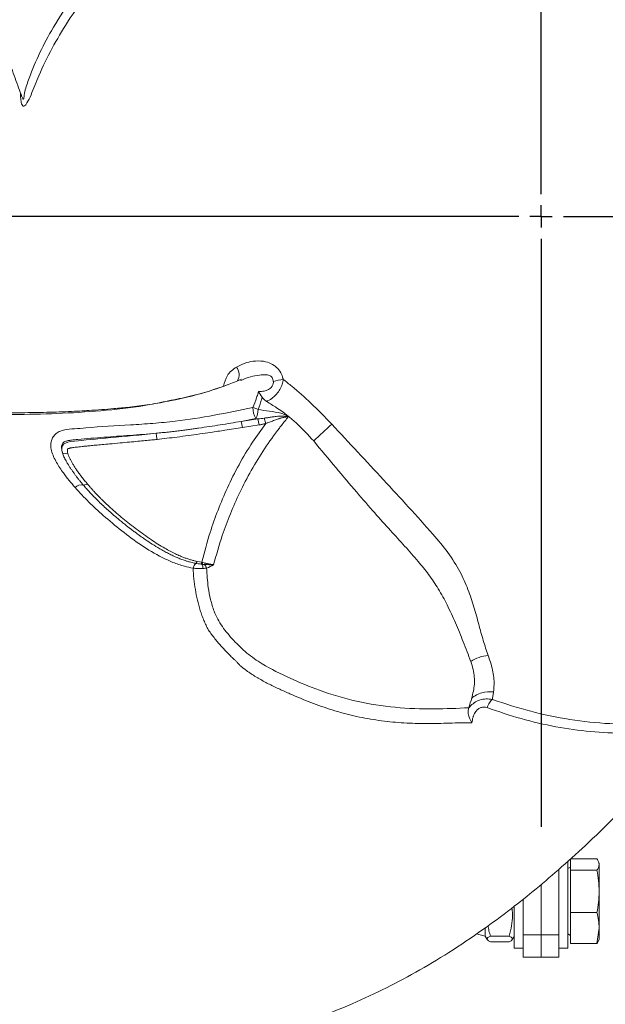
# Model space of a CAD drawing. Header units: millimetres. Extents: x 0 to 420, y 0 to 297.
# Tile 3 of 8: x 186 to 212, y 106 to 150. Entities that reach past the tile are written whole.
import ezdxf

# ---------------------------------------------------------------- set-up
doc = ezdxf.new("R2010")
doc.units = ezdxf.units.MM
doc.layers.add('AM_BOR', color=7, linetype='Continuous')

# ---------------------------------------------------------------- blocks, each defined once
blk = doc.blocks.new('SW_CENTERMARKSYMBOL_0')
at = {"layer": 'AM_BOR', "color": 0}
for p, q in [((0, 1), (0, 27.35)), ((0, 0), (0, 0.5)), ((-1, 0), (-27.35, 0)), ((0, 0), (-0.5, 0)), ((0, 0), (0, -0.5)), ((0, 0), (0.5, 0)), ((1, 0), (27.35, 0)), ((0, -1), (0, -27.35))]:
    blk.add_line(p, q, dxfattribs=at)

msp = doc.modelspace()

# ---------------------------------------------------------------- linework, layer by layer
at = {"color": 7, "linetype": 'Continuous', "lineweight": 15}
for p, q in [((195.704, 133.9), (195.645, 133.879)), ((192.646, 132.996), (192.546, 132.978)), ((192.737, 133.018), (192.645, 132.996)), ((196.333, 132.173), (195.675, 132.045)), ((195.731, 131.774), (195.675, 132.045)), ((196.476, 131.889), (195.731, 131.774)), ((196.421, 132.16), (196.333, 132.173)), ((196.779, 131.954), (196.71, 132.191)), ((187.914, 130.595), (187.673, 130.627)), ((188.79, 129.239), (188.603, 129.196)), ((193.702, 125.777), (193.639, 125.688)), ((193.702, 125.777), (193.917, 125.734)), ((193.917, 125.734), (193.861, 125.652)), ((193.961, 125.723), (193.918, 125.646)), ((194.062, 125.7), (194.033, 125.636)), ((205.868, 119.219), (205.863, 119.203)), ((210.31, 112.367), (210.31, 108.452)), ((210.43, 112.084), (210.31, 112.015)), ((210.43, 112.448), (211.614, 112.448)), ((210.43, 111.939), (210.43, 112.448)), ((211.71, 112.252), (211.685, 112.319)), ((211.71, 112.193), (211.71, 112.252)), ((211.71, 110.991), (211.71, 112.193)), ((209.91, 111.985), (209.91, 109.052)), ((210.43, 111.939), (210.43, 110.043)), ((210.43, 111.939), (211.614, 111.939)), ((209.11, 109.052), (209.11, 111.302)), ((211.71, 109.349), (211.71, 110.991)), ((207.91, 109.747), (207.91, 110.328)), ((208.31, 110.652), (208.31, 109.052)), ((210.43, 110.043), (211.614, 110.043)), ((210.43, 108.655), (210.43, 110.043)), ((207.91, 108.452), (207.91, 109.747)), ((206.222, 109.095), (206.61, 108.992)), ((206.61, 108.992), (206.61, 109.339)), ((206.61, 108.992), (206.701, 108.834)), ((206.843, 108.994), (207.677, 108.994)), ((207.818, 108.832), (207.91, 108.992)), ((208.31, 109.052), (209.11, 109.052)), ((208.31, 108.052), (208.31, 109.052)), ((209.11, 108.052), (209.11, 109.052)), ((209.11, 109.052), (209.91, 109.052)), ((209.91, 109.052), (209.91, 108.052)), ((210.31, 109.089), (210.43, 109.019)), ((211.71, 109.349), (211.614, 108.655)), ((211.71, 108.852), (211.71, 109.349)), ((206.843, 108.738), (207.677, 108.738)), ((210.43, 108.655), (211.614, 108.655)), ((211.686, 108.787), (211.71, 108.852)), ((207.91, 108.452), (208.31, 108.452)), ((209.11, 108.052), (208.31, 108.052)), ((209.91, 108.052), (209.11, 108.052)), ((209.91, 108.452), (210.31, 108.452))]:
    msp.add_line(p, q, dxfattribs=at)
at = {"color": 7, "linetype": 'Continuous', "lineweight": 15, "flags": 128}
for points in [[(196.476, 131.889), (196.449, 132.025), (196.421, 132.16)], [(191.906, 131.241), (191.884, 131.377), (191.861, 131.513)]]:
    msp.add_lwpolyline(points, dxfattribs=at)
at = {"color": 7, "linetype": 'Continuous', "lineweight": 15}
for centre, radius, start, end in [((209.11, 141.231), 81.1, 135.10597, 134.89403), ((209.11, 141.231), 69.6, 135.12348, 134.87652), ((209.11, 141.231), 69, 135.12456, 134.87544), ((197.866, 131.259), 2.685, 96.5434, 106.2127), ((197.271, 132.704), 1.078, 182.0846, 209.4957), ((195.8, 131.212), 1.505, 65.2131, 74.8268), ((195.202, 132.661), 1.232, 336.6607, 356.144), ((236.248, 91.687), 54.333, 132.2261, 133.3918), ((188.518, 128.802), 0.404, 77.8507, 135.3778), ((193.962, 125.377), 0.448, 136.0482, 167.92), ((193.184, 125.326), 0.801, 9.7639, 23.5821), ((193.555, 125.247), 0.616, 21.8904, 39.1011), ((206.852, 119.993), 1.574, 94.1697, 124.4798)]:
    msp.add_arc(centre, radius, start, end, dxfattribs=at)
at = {"color": 8, "linetype": 'Continuous', "lineweight": 15}
msp.add_arc((194.987, 134.136), 0.593, 332.1951, 35.7951, dxfattribs=at)
at = {"color": 7, "linetype": 'Continuous', "lineweight": 15}
for points, knots in [([(242.244, 195.225), (242.231, 195.232), (241.907, 195.399), (241.217, 195.74), (239.876, 196.381), (238.181, 197.128), (236.195, 197.907), (234.408, 198.5), (232.862, 198.933), (231.571, 199.234), (230.331, 199.47), (229.089, 199.655), (227.787, 199.801), (226.379, 199.906), (224.825, 199.965), (223.105, 199.963), (221.363, 199.893), (219.733, 199.769), (218.345, 199.625), (217.188, 199.477), (216.241, 199.337), (215.456, 199.209), (214.697, 199.073), (213.858, 198.909), (212.892, 198.699), (211.84, 198.444), (210.735, 198.145), (209.437, 197.752), (207.949, 197.239), (206.325, 196.587), (204.756, 195.869), (203.302, 195.125), (202.114, 194.456), (201.189, 193.897), (200.527, 193.479), (200.002, 193.136), (199.57, 192.844), (199.159, 192.561), (198.731, 192.258), (198.258, 191.915), (197.719, 191.513), (197.07, 191.01), (196.305, 190.392), (195.508, 189.714), (194.7, 188.99), (193.947, 188.281), (193.255, 187.594), (192.675, 186.99), (192.181, 186.457), (191.775, 186.004), (191.413, 185.588), (191.083, 185.199), (190.746, 184.793), (190.407, 184.374), (190.055, 183.928), (189.626, 183.366), (189.095, 182.64), (188.461, 181.719), (187.777, 180.654), (187.103, 179.51), (186.49, 178.368), (185.968, 177.305), (185.516, 176.306), (185.129, 175.376), (184.786, 174.484), (184.475, 173.61), (184.179, 172.703), (183.828, 171.52), (183.441, 170.02), (183.077, 168.236), (182.811, 166.448), (182.649, 164.716), (182.583, 163.01), (182.61, 161.261), (182.725, 159.555), (182.908, 157.951), (183.133, 156.464), (183.412, 154.961), (183.767, 153.331), (184.207, 151.602), (184.611, 150.226), (184.925, 149.239), (185.139, 148.589), (185.401, 147.828), (185.643, 147.146), (185.803, 146.721), (185.852, 146.591)], [0, 0, 0, 0, 0.000462, 0.010942, 0.02316, 0.045156, 0.066619, 0.087311, 0.101809, 0.114946, 0.127238, 0.139826, 0.15279, 0.166784, 0.182425, 0.199763, 0.218776, 0.235141, 0.249239, 0.261005, 0.270466, 0.278176, 0.285086, 0.29382, 0.304105, 0.315086, 0.326697, 0.338932, 0.356364, 0.374701, 0.392444, 0.409217, 0.424872, 0.434422, 0.442601, 0.449055, 0.453861, 0.458796, 0.464571, 0.470164, 0.476961, 0.485491, 0.4957, 0.507568, 0.51812, 0.529557, 0.539871, 0.5486, 0.555749, 0.562586, 0.567627, 0.572891, 0.578451, 0.584018, 0.58962, 0.596138, 0.606059, 0.617743, 0.631104, 0.645687, 0.659277, 0.671589, 0.682681, 0.693493, 0.702994, 0.712533, 0.722467, 0.732826, 0.751138, 0.771014, 0.790117, 0.808178, 0.826121, 0.844461, 0.863951, 0.88057, 0.895643, 0.911252, 0.92822, 0.947152, 0.965837, 0.971674, 0.978346, 0.986407, 0.995832, 1, 1, 1, 1]), ([(192.546, 132.978), (192.218, 132.915), (191.594, 132.795), (190.732, 132.688), (190.018, 132.622), (189.413, 132.573), (188.828, 132.532), (188.055, 132.49), (187.101, 132.456), (186.045, 132.435), (185.13, 132.434), (184.347, 132.445), (183.588, 132.466), (182.771, 132.5), (181.956, 132.55), (181.189, 132.613), (180.199, 132.713), (178.921, 132.877), (177.43, 133.127), (176.055, 133.409), (174.794, 133.709), (173.508, 134.057), (172.14, 134.479), (170.724, 134.969), (169.117, 135.58), (167.334, 136.326), (165.362, 137.225), (163.665, 138.072), (162.213, 138.857), (161.043, 139.529), (159.968, 140.182), (159.064, 140.755), (158.23, 141.298), (157.358, 141.913), (156.36, 142.627), (155.306, 143.409), (154.393, 144.109), (153.629, 144.711), (153.02, 145.202), (152.443, 145.678), (151.998, 146.054), (151.682, 146.326), (151.493, 146.486), (151.314, 146.653), (151.079, 146.869), (150.73, 147.184), (150.243, 147.624), (149.815, 148.012), (149.553, 148.253), (149.496, 148.306)], [0, 0, 0, 0, 0.02111, 0.0402496, 0.0551596, 0.0667648, 0.0791407, 0.0927048, 0.1163545, 0.1402996, 0.1602682, 0.1748516, 0.1903723, 0.2087322, 0.2268474, 0.2423991, 0.257742, 0.2904462, 0.3248246, 0.3545334, 0.3803698, 0.4077264, 0.4396526, 0.4715755, 0.5028603, 0.5487044, 0.5941569, 0.6405605, 0.6689338, 0.6982837, 0.7252761, 0.747495, 0.7647819, 0.7870171, 0.8139476, 0.8412916, 0.8688163, 0.8857037, 0.902018, 0.9177628, 0.9325303, 0.938639, 0.9437584, 0.9479082, 0.9537843, 0.9635686, 0.9772991, 0.9950028, 1, 1, 1, 1]), ([(185.845, 146.601), (185.845, 146.6), (185.851, 146.587), (185.851, 146.587), (185.85, 146.587)], [0, 0, 0, 0, 0.091689, 1, 1, 1, 1]), ([(145.782, 142.929), (145.783, 142.913), (145.8, 142.55), (145.85, 141.782), (145.966, 140.3), (146.166, 138.459), (146.484, 136.349), (146.864, 134.505), (147.262, 132.95), (147.647, 131.681), (148.063, 130.489), (148.523, 129.321), (149.048, 128.12), (149.661, 126.848), (150.387, 125.473), (151.249, 123.984), (152.18, 122.511), (153.102, 121.161), (153.921, 120.032), (154.628, 119.103), (155.222, 118.353), (155.726, 117.737), (156.223, 117.148), (156.785, 116.503), (157.45, 115.772), (158.196, 114.988), (159.008, 114.18), (159.997, 113.253), (161.186, 112.221), (162.563, 111.14), (163.968, 110.14), (165.34, 109.253), (166.513, 108.56), (167.46, 108.037), (168.152, 107.674), (168.713, 107.391), (169.181, 107.162), (169.632, 106.948), (170.108, 106.728), (170.642, 106.49), (171.26, 106.225), (172.019, 105.914), (172.937, 105.561), (173.923, 105.209), (174.954, 104.871), (175.945, 104.574), (176.886, 104.319), (177.699, 104.118), (178.407, 103.956), (179.003, 103.831), (179.543, 103.726), (180.045, 103.634), (180.566, 103.546), (181.098, 103.462), (181.661, 103.38), (182.361, 103.289), (183.256, 103.193), (184.37, 103.104), (185.635, 103.044), (186.962, 103.033), (188.257, 103.072), (189.44, 103.152), (190.531, 103.26), (191.529, 103.389), (192.474, 103.539), (193.386, 103.707), (194.32, 103.904), (195.52, 104.191), (197.012, 104.606), (198.74, 105.183), (200.421, 105.847), (202.001, 106.572), (203.512, 107.368), (205.014, 108.266), (206.433, 109.218), (207.731, 110.179), (208.906, 111.118), (210.068, 112.11), (211.302, 113.233), (212.579, 114.479), (213.569, 115.517), (214.267, 116.281), (214.722, 116.792), (215.251, 117.399), (215.721, 117.95), (216.009, 118.301), (216.097, 118.409)], [0, 0, 0, 0, 0.000461, 0.010941, 0.023159, 0.045155, 0.066618, 0.08731, 0.101808, 0.114945, 0.127237, 0.139825, 0.15279, 0.166784, 0.182424, 0.199762, 0.218775, 0.23514, 0.249238, 0.261004, 0.270465, 0.278175, 0.285085, 0.293819, 0.304105, 0.315085, 0.326696, 0.338932, 0.356364, 0.3747, 0.392443, 0.409216, 0.424872, 0.434421, 0.442601, 0.449054, 0.45386, 0.458796, 0.46457, 0.470163, 0.476961, 0.48549, 0.495699, 0.507568, 0.518119, 0.529556, 0.539871, 0.5486, 0.555748, 0.562586, 0.567626, 0.572891, 0.57845, 0.584018, 0.58962, 0.596138, 0.606059, 0.617742, 0.631104, 0.645687, 0.659277, 0.671588, 0.682681, 0.693493, 0.702994, 0.712533, 0.722467, 0.732826, 0.751138, 0.771014, 0.790116, 0.808177, 0.826121, 0.844461, 0.863951, 0.88057, 0.895643, 0.911252, 0.92822, 0.947151, 0.965837, 0.971674, 0.978346, 0.986407, 0.995832, 1, 1, 1, 1]), ([(195.467, 134.482), (195.583, 134.542), (195.813, 134.662), (196.221, 134.754), (196.63, 134.765), (196.997, 134.66), (197.27, 134.478), (197.454, 134.241), (197.531, 134.045), (197.556, 133.943), (197.56, 133.927)], [0, 0, 0, 0, 0.170741, 0.341473, 0.532317, 0.67357, 0.779849, 0.886717, 0.982542, 1, 1, 1, 1]), ([(195.061, 133.681), (194.546, 133.503), (193.719, 133.218), (192.866, 133.057), (192.544, 132.997)], [0, 0, 0, 0, 0.622689, 1, 1, 1, 1]), ([(195.69, 133.937), (195.479, 133.848), (194.85, 133.584), (193.863, 133.282), (193.078, 133.098), (192.737, 133.018)], [0, 0, 0, 0, 0.222673, 0.662091, 1, 1, 1, 1]), ([(196.447, 133.392), (196.476, 133.391), (196.579, 133.385), (196.734, 133.4), (196.89, 133.459), (196.997, 133.535), (197.073, 133.628), (197.115, 133.735), (197.116, 133.806), (197.116, 133.838)], [0, 0, 0, 0, 0.098141, 0.347686, 0.519244, 0.63981, 0.769682, 0.897265, 1, 1, 1, 1]), ([(197.56, 133.927), (197.549, 133.855), (197.526, 133.702), (197.418, 133.478), (197.271, 133.276), (197.083, 133.096), (196.927, 132.992), (196.829, 132.945), (196.813, 132.937)], [0, 0, 0, 0, 0.1742864, 0.369332, 0.561969, 0.7317128, 0.957159, 1, 1, 1, 1]), ([(197.56, 133.927), (197.689, 133.825), (198.111, 133.491), (198.849, 132.833), (199.425, 132.239), (199.734, 131.92)], [0, 0, 0, 0, 0.168487, 0.553376, 1, 1, 1, 1]), ([(196.194, 132.664), (196.254, 132.809), (196.342, 133.02), (196.419, 133.268), (196.441, 133.365), (196.447, 133.392)], [0, 0, 0, 0, 0.613303, 0.893167, 1, 1, 1, 1]), ([(196.611, 133.127), (196.555, 133.217), (196.499, 133.307), (196.448, 133.392), (196.447, 133.392)], [0, 0, 0, 0, 0.993807, 1, 1, 1, 1]), ([(196.611, 133.127), (196.605, 133.105), (196.559, 132.917), (196.491, 132.736), (196.431, 132.578)], [0, 0, 0, 0, 0.121847, 1, 1, 1, 1]), ([(196.813, 132.937), (196.761, 132.972), (196.683, 133.025), (196.629, 133.102), (196.611, 133.127)], [0, 0, 0, 0, 0.670775, 1, 1, 1, 1]), ([(198.923, 131.169), (198.674, 131.442), (198.171, 131.995), (197.435, 132.56), (196.964, 132.846), (196.813, 132.937)], [0, 0, 0, 0, 0.399025, 0.807692, 1, 1, 1, 1]), ([(188.231, 129.085), (188.052, 129.298), (187.753, 129.652), (187.393, 130.203), (187.187, 130.621), (187.131, 130.993), (187.176, 131.24), (187.303, 131.435), (187.48, 131.579), (187.793, 131.693), (188.216, 131.711), (189.217, 131.807), (190.386, 131.865), (191.722, 131.954), (192.978, 132.074), (194.479, 132.315), (195.622, 132.548), (196.194, 132.664)], [0, 0, 0, 0, 0.07839, 0.130544, 0.183631, 0.206771, 0.230818, 0.247367, 0.264008, 0.285182, 0.327423, 0.369884, 0.537491, 0.621323, 0.70512, 0.852356, 1, 1, 1, 1]), ([(196.431, 132.578), (196.602, 132.552), (196.943, 132.5), (197.394, 132.446), (197.674, 132.331), (197.774, 132.26), (197.787, 132.25)], [0, 0, 0, 0, 0.370975, 0.742256, 0.966915, 1, 1, 1, 1]), ([(191.861, 131.513), (191.955, 131.523), (192.138, 131.541), (192.408, 131.57), (192.665, 131.6), (192.909, 131.63), (193.142, 131.66), (193.362, 131.689), (193.57, 131.718), (194.026, 131.783), (194.728, 131.889), (195.362, 131.994), (195.675, 132.045)], [0, 0, 0, 0, 0.073496, 0.143866, 0.21107, 0.275105, 0.335943, 0.393585, 0.448035, 0.499301, 0.7523, 1, 1, 1, 1]), ([(193.917, 125.734), (194.031, 126.18), (194.231, 126.965), (194.627, 128.077), (195.052, 129.092), (195.565, 130.111), (196.14, 131.077), (196.577, 131.677), (196.779, 131.954)], [0, 0, 0, 0, 0.207605, 0.36482, 0.522019, 0.689444, 0.856839, 1, 1, 1, 1]), ([(197.787, 132.25), (197.774, 132.235), (197.657, 132.091), (197.522, 131.924), (197.169, 131.468), (196.706, 130.82), (196.114, 129.853), (195.607, 128.877), (195.18, 127.901), (194.774, 126.823), (194.561, 126.061), (194.439, 125.624)], [0, 0, 0, 0, 0.0078063, 0.0710127, 0.0821667, 0.2300981, 0.3791497, 0.5282208, 0.6694329, 0.8106632, 1, 1, 1, 1]), ([(196.779, 131.954), (196.759, 131.948), (196.719, 131.938), (196.658, 131.923), (196.598, 131.91), (196.537, 131.899), (196.496, 131.892), (196.476, 131.889)], [0, 0, 0, 0, 0.198847, 0.398117, 0.597964, 0.798541, 1, 1, 1, 1]), ([(196.71, 132.191), (196.729, 132.194), (196.768, 132.2), (196.831, 132.209), (196.901, 132.219), (196.978, 132.231), (197.062, 132.244), (197.151, 132.257), (197.257, 132.271), (197.381, 132.283), (197.493, 132.284), (197.588, 132.279), (197.678, 132.272), (197.747, 132.258), (197.787, 132.25)], [0, 0, 0, 0, 0.051289, 0.109448, 0.174482, 0.246393, 0.324308, 0.406733, 0.49379, 0.621566, 0.75089, 0.80427, 0.885714, 1, 1, 1, 1]), ([(197.787, 132.25), (197.774, 132.25), (197.746, 132.248), (197.704, 132.244), (197.659, 132.238), (197.612, 132.23), (197.562, 132.22), (197.51, 132.208), (197.455, 132.193), (197.398, 132.177), (197.338, 132.158), (197.262, 132.132), (197.174, 132.1), (197.077, 132.065), (196.989, 132.032), (196.911, 132.002), (196.841, 131.976), (196.798, 131.961), (196.779, 131.954)], [0, 0, 0, 0, 0.038424, 0.079287, 0.122636, 0.168518, 0.216975, 0.268053, 0.321791, 0.378232, 0.437418, 0.499387, 0.606, 0.70341, 0.791567, 0.870409, 0.939891, 1, 1, 1, 1]), ([(199.734, 131.92), (200.121, 131.505), (200.897, 130.672), (202.053, 129.434), (203.181, 128.206), (204.159, 127.126), (204.956, 126.176), (205.492, 125.339), (205.85, 124.511), (206.111, 123.721), (206.319, 122.957), (206.511, 122.233), (206.663, 121.783), (206.737, 121.563)], [0, 0, 0, 0, 0.117279, 0.234962, 0.352571, 0.469748, 0.549601, 0.629235, 0.703543, 0.778183, 0.853141, 0.927883, 1, 1, 1, 1]), ([(187.673, 130.627), (187.62, 130.805), (187.641, 131.082), (188.599, 131.228), (190.521, 131.37), (191.861, 131.513)], [0.5884147, 0.5884147, 0.5884147, 0.5884147, 0.6247338, 0.6616264, 0.7949072, 0.7949072, 0.7949072, 0.7949072]), ([(191.861, 131.513), (191.666, 131.497), (191.471, 131.48), (191.082, 131.449), (190.887, 131.435), (190.302, 131.392), (189.913, 131.364), (189.33, 131.321), (189.135, 131.306), (188.746, 131.275), (188.552, 131.258), (188.26, 131.23), (188.163, 131.22), (188.017, 131.202), (187.969, 131.195), (187.872, 131.175), (187.823, 131.163), (187.755, 131.132), (187.733, 131.119), (187.694, 131.086), (187.678, 131.066), (187.653, 131.022), (187.644, 130.998), (187.632, 130.951), (187.629, 130.927), (187.627, 130.878), (187.627, 130.854), (187.631, 130.807), (187.635, 130.784), (187.648, 130.715), (187.66, 130.67), (187.673, 130.627)], [0, 0, 0, 0, 0.125, 0.125, 0.25, 0.25, 0.5, 0.5, 0.625, 0.625, 0.75, 0.75, 0.8125, 0.8125, 0.84375, 0.84375, 0.875, 0.875, 0.890625, 0.890625, 0.90625, 0.90625, 0.921875, 0.921875, 0.9375, 0.9375, 0.953125, 0.953125, 0.96875, 0.96875, 1, 1, 1, 1]), ([(195.731, 131.774), (195.47, 131.734), (194.996, 131.66), (194.358, 131.563), (193.809, 131.482), (193.309, 131.412), (192.817, 131.347), (192.353, 131.29), (192.052, 131.257), (191.906, 131.241)], [0, 0, 0, 0, 0.204994, 0.371667, 0.500022, 0.635516, 0.764001, 0.885491, 1, 1, 1, 1]), ([(191.906, 131.241), (191.826, 131.232), (191.651, 131.214), (191.365, 131.186), (191.034, 131.154), (190.656, 131.118), (190.232, 131.079), (189.822, 131.042), (189.456, 131.009), (189.166, 130.982), (188.924, 130.959), (188.724, 130.94), (188.556, 130.922), (188.412, 130.907), (188.29, 130.893), (188.197, 130.882), (188.129, 130.872), (188.08, 130.864), (188.037, 130.857), (187.999, 130.849), (187.966, 130.841), (187.94, 130.832), (187.92, 130.825), (187.907, 130.818), (187.9, 130.809), (187.895, 130.798), (187.891, 130.785), (187.888, 130.77), (187.887, 130.752), (187.887, 130.732), (187.89, 130.699), (187.898, 130.653), (187.908, 130.615), (187.914, 130.595)], [0, 0, 0, 0, 0.056252, 0.123308, 0.201167, 0.289832, 0.389301, 0.499577, 0.57898, 0.647085, 0.703891, 0.749399, 0.788154, 0.821889, 0.850607, 0.87431, 0.887069, 0.898533, 0.908709, 0.917605, 0.925237, 0.931627, 0.936813, 0.939136, 0.941631, 0.944514, 0.947925, 0.951952, 0.956647, 0.962043, 0.968162, 0.982952, 1, 1, 1, 1]), ([(198.923, 131.169), (199.257, 130.768), (199.896, 129.999), (200.808, 128.92), (201.624, 127.98), (202.341, 127.181), (202.992, 126.468), (203.585, 125.812), (204.102, 125.168), (204.541, 124.51), (204.928, 123.788), (205.291, 122.999), (205.635, 122.157), (205.85, 121.585), (205.961, 121.29)], [0, 0, 0, 0, 0.110477, 0.211322, 0.299251, 0.376237, 0.447325, 0.51707, 0.574994, 0.640423, 0.717134, 0.80422, 0.89939, 1, 1, 1, 1]), ([(188.603, 129.196), (188.573, 129.232), (188.514, 129.302), (188.427, 129.408), (188.344, 129.514), (188.263, 129.618), (188.182, 129.727), (188.102, 129.84), (188.023, 129.954), (187.952, 130.065), (187.887, 130.171), (187.829, 130.272), (187.779, 130.369), (187.736, 130.46), (187.701, 130.545), (187.682, 130.601), (187.673, 130.627)], [0, 0, 0, 0, 0.081369, 0.161345, 0.239903, 0.317014, 0.392665, 0.477873, 0.558923, 0.63566, 0.708013, 0.775908, 0.839221, 0.89779, 0.951454, 1, 1, 1, 1]), ([(187.914, 130.595), (187.919, 130.579), (187.931, 130.545), (187.95, 130.495), (187.972, 130.442), (187.997, 130.389), (188.024, 130.333), (188.053, 130.276), (188.085, 130.218), (188.119, 130.158), (188.156, 130.097), (188.196, 130.034), (188.237, 129.969), (188.282, 129.903), (188.328, 129.835), (188.377, 129.766), (188.429, 129.695), (188.483, 129.623), (188.54, 129.549), (188.599, 129.474), (188.66, 129.397), (188.724, 129.319), (188.768, 129.266), (188.79, 129.239)], [0, 0, 0, 0, 0.032036, 0.065535, 0.10052, 0.137012, 0.17503, 0.214589, 0.255705, 0.298389, 0.342653, 0.388508, 0.435963, 0.485026, 0.535704, 0.588005, 0.641934, 0.697498, 0.754702, 0.813549, 0.874046, 0.936195, 1, 1, 1, 1]), ([(188.79, 129.239), (188.821, 129.203), (188.883, 129.131), (188.977, 129.023), (189.075, 128.916), (189.174, 128.809), (189.277, 128.702), (189.382, 128.595), (189.489, 128.489), (189.599, 128.383), (189.711, 128.278), (189.963, 128.046), (190.383, 127.686), (190.99, 127.209), (191.612, 126.758), (192.124, 126.436), (192.49, 126.235), (192.72, 126.118), (192.92, 126.026), (193.094, 125.956), (193.247, 125.9), (193.4, 125.852), (193.551, 125.81), (193.652, 125.788), (193.702, 125.777)], [0, 0, 0, 0, 0.024026, 0.048266, 0.072725, 0.097405, 0.122309, 0.147442, 0.172806, 0.198405, 0.224241, 0.250317, 0.370388, 0.500383, 0.634933, 0.75047, 0.796299, 0.837844, 0.875152, 0.901567, 0.927221, 0.952152, 0.976397, 1, 1, 1, 1]), ([(193.523, 125.471), (193.393, 125.497), (193.08, 125.56), (192.615, 125.727), (191.958, 126.029), (191.176, 126.495), (190.307, 127.147), (189.544, 127.788), (188.843, 128.422), (188.435, 128.864), (188.231, 129.085)], [0, 0, 0, 0, 0.056746, 0.135742, 0.214819, 0.377164, 0.547738, 0.719327, 0.859433, 1, 1, 1, 1]), ([(193.639, 125.688), (193.616, 125.692), (193.563, 125.702), (193.471, 125.723), (193.355, 125.753), (193.2, 125.798), (193.025, 125.859), (192.845, 125.93), (192.663, 126.01), (192.473, 126.1), (192.286, 126.198), (192.051, 126.327), (191.778, 126.491), (191.505, 126.668), (191.322, 126.793), (191.231, 126.857), (191.179, 126.894), (191.139, 126.922), (191.099, 126.951), (191.047, 126.989), (190.996, 127.027), (190.944, 127.065), (190.893, 127.103), (190.827, 127.152), (190.74, 127.218), (190.639, 127.296), (190.518, 127.39), (190.38, 127.5), (190.223, 127.627), (190.05, 127.772), (189.86, 127.935), (189.657, 128.116), (189.451, 128.306), (189.252, 128.498), (189.069, 128.684), (188.9, 128.861), (188.746, 129.031), (188.649, 129.142), (188.603, 129.196)], [0, 0, 0, 0, 0.010313, 0.024405, 0.042371, 0.064302, 0.097596, 0.127398, 0.15344, 0.190065, 0.226132, 0.252705, 0.317298, 0.377624, 0.40876, 0.424318, 0.431294, 0.439869, 0.447643, 0.455414, 0.470953, 0.47872, 0.486486, 0.502011, 0.51886, 0.539779, 0.564591, 0.593639, 0.626758, 0.663917, 0.705128, 0.750387, 0.798531, 0.844017, 0.886916, 0.927223, 0.964918, 1, 1, 1, 1]), ([(194.062, 125.7), (194.074, 125.697), (194.097, 125.691), (194.133, 125.683), (194.17, 125.675), (194.207, 125.668), (194.244, 125.66), (194.283, 125.652), (194.321, 125.645), (194.36, 125.638), (194.399, 125.631), (194.426, 125.626), (194.439, 125.624)], [0, 0, 0, 0, 0.095709, 0.192124, 0.289343, 0.387462, 0.486572, 0.586762, 0.688119, 0.790725, 0.89466, 1, 1, 1, 1]), ([(206.014, 118.541), (205.846, 118.546), (205.678, 118.546), (205.34, 118.541), (205.17, 118.537), (204.831, 118.528), (204.661, 118.523), (204.321, 118.515), (204.151, 118.512), (203.811, 118.511), (203.641, 118.513), (203.303, 118.524), (203.135, 118.532), (202.63, 118.563), (202.296, 118.595), (201.631, 118.681), (201.3, 118.735), (200.807, 118.834), (200.643, 118.87), (200.399, 118.933), (200.318, 118.955), (200.157, 119.002), (200.077, 119.027), (199.836, 119.1), (199.675, 119.151), (199.354, 119.253), (199.195, 119.307), (198.877, 119.423), (198.719, 119.485), (198.405, 119.612), (198.249, 119.677), (197.938, 119.81), (197.784, 119.878), (197.553, 119.982), (197.476, 120.017), (197.322, 120.087), (197.245, 120.122), (197.016, 120.231), (196.865, 120.308), (196.642, 120.428), (196.568, 120.47), (196.459, 120.534), (196.423, 120.556), (196.35, 120.598), (196.313, 120.619), (196.204, 120.685), (196.133, 120.731), (195.995, 120.825), (195.928, 120.875), (195.828, 120.95), (195.795, 120.975), (195.729, 121.025), (195.697, 121.05), (195.635, 121.104), (195.605, 121.133), (195.563, 121.177), (195.549, 121.193), (195.522, 121.223), (195.508, 121.238), (195.466, 121.283), (195.438, 121.311), (195.38, 121.368), (195.35, 121.395), (195.261, 121.478), (195.203, 121.534), (195.031, 121.705), (194.919, 121.822), (194.756, 122.003), (194.703, 122.064), (194.598, 122.187), (194.548, 122.25), (194.449, 122.377), (194.399, 122.44), (194.303, 122.569), (194.257, 122.635), (194.194, 122.737), (194.174, 122.772), (194.136, 122.843), (194.119, 122.879), (194.085, 122.952), (194.069, 122.988), (194.036, 123.06), (194.02, 123.097), (193.972, 123.206), (193.943, 123.28), (193.887, 123.431), (193.862, 123.507), (193.791, 123.735), (193.749, 123.889), (193.679, 124.199), (193.648, 124.356), (193.595, 124.673), (193.572, 124.832), (193.538, 125.15), (193.528, 125.31), (193.523, 125.471)], [0, 0, 0, 0, 0.03125, 0.03125, 0.0625, 0.0625, 0.09375, 0.09375, 0.125, 0.125, 0.15625, 0.15625, 0.1875, 0.1875, 0.25, 0.25, 0.3125, 0.3125, 0.34375, 0.34375, 0.359375, 0.359375, 0.375, 0.375, 0.40625, 0.40625, 0.4375, 0.4375, 0.46875, 0.46875, 0.5, 0.5, 0.53125, 0.53125, 0.546875, 0.546875, 0.5625, 0.5625, 0.59375, 0.59375, 0.609375, 0.609375, 0.617188, 0.617188, 0.625, 0.625, 0.640625, 0.640625, 0.65625, 0.65625, 0.664063, 0.664063, 0.671875, 0.671875, 0.679688, 0.679688, 0.683594, 0.683594, 0.6875, 0.6875, 0.695313, 0.695313, 0.703125, 0.703125, 0.71875, 0.71875, 0.75, 0.75, 0.765625, 0.765625, 0.78125, 0.78125, 0.796875, 0.796875, 0.8125, 0.8125, 0.820313, 0.820313, 0.828125, 0.828125, 0.835938, 0.835938, 0.84375, 0.84375, 0.859375, 0.859375, 0.875, 0.875, 0.90625, 0.90625, 0.9375, 0.9375, 0.96875, 0.96875, 1, 1, 1, 1]), ([(193.973, 125.462), (193.898, 125.457), (193.822, 125.457), (193.671, 125.462), (193.596, 125.466), (193.523, 125.471)], [0, 0, 0, 0, 0.5, 0.5, 1, 1, 1, 1]), ([(194.439, 125.624), (194.402, 125.625), (194.365, 125.625), (194.293, 125.627), (194.257, 125.627), (194.155, 125.63), (194.092, 125.632), (194.033, 125.636)], [0, 0, 0, 0, 0.25, 0.25, 0.5, 0.5, 1, 1, 1, 1]), ([(194.439, 125.624), (194.438, 125.624), (194.343, 125.561), (194.235, 125.519), (194.127, 125.477)], [0, 0, 0, 0, 0.005893, 1, 1, 1, 1]), ([(194.127, 125.477), (194.144, 125.186), (194.172, 124.711), (194.299, 124.069), (194.465, 123.469), (194.811, 122.843), (195.332, 122.225), (195.915, 121.655), (196.762, 121.071), (197.866, 120.527), (199.269, 119.942), (200.841, 119.481), (202.572, 119.205), (204.258, 119.146), (205.354, 119.196), (205.868, 119.219)], [0, 0, 0, 0, 0.061564, 0.100547, 0.139481, 0.194258, 0.249384, 0.306307, 0.36311, 0.457101, 0.551142, 0.666501, 0.782327, 0.897802, 1, 1, 1, 1]), ([(206.006, 119.651), (206.055, 119.857), (206.155, 120.276), (206.106, 120.837), (205.999, 121.171), (205.961, 121.29)], [0, 0, 0, 0, 0.384244, 0.779502, 1, 1, 1, 1]), ([(206.737, 121.563), (206.773, 121.46), (206.89, 121.121), (207.029, 120.561), (206.999, 120.143), (206.984, 119.931)], [0, 0, 0, 0, 0.176142, 0.583686, 1, 1, 1, 1]), ([(205.863, 119.203), (205.88, 119.224), (205.953, 119.315), (206.111, 119.453), (206.361, 119.577), (206.642, 119.633), (206.833, 119.604), (206.927, 119.589)], [0, 0, 0, 0, 0.066707, 0.291954, 0.517983, 0.763908, 1, 1, 1, 1]), ([(206.006, 119.651), (206.129, 119.759), (206.283, 119.841), (206.62, 119.938), (206.804, 119.952), (206.984, 119.931)], [0, 0, 0, 0, 0.5, 0.5, 1, 1, 1, 1]), ([(206.69, 119.226), (206.723, 119.304), (206.761, 119.378), (206.842, 119.503), (206.885, 119.554), (206.927, 119.589)], [0, 0, 0, 0, 0.5, 0.5, 1, 1, 1, 1]), ([(206.984, 119.931), (206.979, 119.901), (206.97, 119.841), (206.955, 119.754), (206.941, 119.67), (206.931, 119.616), (206.927, 119.589)], [0, 0, 0, 0, 0.260771, 0.5143608, 0.7607702, 1, 1, 1, 1]), ([(206.014, 118.541), (206.014, 118.542), (205.964, 118.624), (205.886, 118.786), (205.827, 119.019), (205.851, 119.143), (205.863, 119.203)], [0, 0, 0, 0, 0.003702, 0.359919, 0.690889, 1, 1, 1, 1]), ([(206.69, 119.226), (206.645, 119.238), (206.555, 119.262), (206.411, 119.236), (206.284, 119.164), (206.163, 119.037), (206.096, 118.908), (206.036, 118.735), (206.025, 118.631), (206.014, 118.541)], [0, 0, 0, 0, 0.130781, 0.262021, 0.384606, 0.513494, 0.718978, 0.759457, 1, 1, 1, 1]), ([(211.71, 112.193), (211.71, 112.236), (211.701, 112.278), (211.668, 112.363), (211.644, 112.406), (211.614, 112.448)], [0, 0, 0, 0, 0.5, 0.5, 1, 1, 1, 1]), ([(211.614, 111.939), (211.644, 111.981), (211.668, 112.024), (211.701, 112.109), (211.71, 112.151), (211.71, 112.193)], [0, 0, 0, 0, 0.5, 0.5, 1, 1, 1, 1]), ([(211.71, 110.991), (211.71, 111.149), (211.701, 111.307), (211.668, 111.623), (211.644, 111.781), (211.614, 111.939)], [0, 0, 0, 0, 0.5, 0.5, 1, 1, 1, 1]), ([(211.614, 110.043), (211.644, 110.201), (211.668, 110.359), (211.701, 110.675), (211.71, 110.833), (211.71, 110.991)], [0, 0, 0, 0, 0.5, 0.5, 1, 1, 1, 1]), ([(207.677, 108.994), (207.701, 109.073), (207.768, 109.299), (207.828, 109.686), (207.846, 110.03), (207.804, 110.213), (207.797, 110.243)], [0, 0, 0, 0, 0.193867, 0.556605, 0.928224, 1, 1, 1, 1]), ([(211.614, 110.043), (211.644, 109.927), (211.668, 109.812), (211.701, 109.58), (211.71, 109.465), (211.71, 109.349)], [0, 0, 0, 0, 0.5, 0.5, 1, 1, 1, 1]), ([(206.738, 109.458), (206.749, 109.382), (206.771, 109.225), (206.818, 109.072), (206.843, 108.994)], [0, 0, 0, 0, 0.483954, 1, 1, 1, 1]), ([(206.843, 108.994), (206.799, 108.972), (206.71, 108.927), (206.678, 108.86), (206.725, 108.797), (206.803, 108.758), (206.843, 108.738)], [0, 0, 0, 0, 0.264605, 0.534949, 0.765344, 1, 1, 1, 1]), ([(207.677, 108.738), (207.723, 108.759), (207.762, 108.78), (207.814, 108.823), (207.829, 108.844), (207.829, 108.877), (207.826, 108.887), (207.812, 108.909), (207.801, 108.92), (207.762, 108.952), (207.724, 108.973), (207.677, 108.994)], [0, 0, 0, 0, 0.25, 0.25, 0.5, 0.5, 0.625, 0.625, 0.75, 0.75, 1, 1, 1, 1]), ([(211.675, 108.791), (211.67, 108.767), (211.661, 108.721), (211.629, 108.676), (211.614, 108.655)], [0, 0, 0, 0, 0.536433, 1, 1, 1, 1])]:
    msp.add_open_spline(points, degree=3, knots=knots, dxfattribs=at)
at = {"color": 8, "linetype": 'Continuous', "lineweight": 15}
for points, knots in [([(191.459, 153.942), (191.012, 153.542), (190.118, 152.742), (188.929, 151.399), (187.957, 150.073), (187.194, 148.767), (186.725, 147.813), (186.433, 147.095), (186.263, 146.668), (186.118, 146.364), (186.006, 146.203), (185.939, 146.158), (185.878, 146.18), (185.823, 146.289), (185.792, 146.49), (185.793, 146.67), (185.793, 146.749)], [0, 0, 0, 0, 0.1680579, 0.3364018, 0.5043368, 0.629558, 0.7548211, 0.7971218, 0.8393475, 0.8806331, 0.8958046, 0.9111052, 0.924618, 0.9435069, 0.9750527, 1, 1, 1, 1]), ([(185.854, 146.592), (185.865, 146.559), (185.879, 146.516), (185.902, 146.484), (185.913, 146.476), (185.922, 146.478), (185.931, 146.491), (185.947, 146.547), (185.969, 146.822), (186.185, 147.465), (186.575, 148.442), (187.213, 149.644), (188.001, 150.871), (188.974, 152.106), (190.052, 153.271), (190.859, 153.976), (191.263, 154.329)], [0, 0, 0, 0, 0.010407, 0.013989, 0.016021, 0.018071, 0.020291, 0.023985, 0.039839, 0.102529, 0.227015, 0.352449, 0.512056, 0.671711, 0.835855, 1, 1, 1, 1]), ([(192.544, 132.997), (192.225, 132.927), (191.263, 132.715), (189.632, 132.534), (187.671, 132.397), (185.708, 132.345), (183.751, 132.369), (181.801, 132.478), (179.487, 132.713), (176.821, 133.152), (173.821, 133.881), (170.868, 134.848), (168.081, 135.965), (165.456, 137.151), (162.98, 138.402), (160.548, 139.79), (158.173, 141.304), (155.867, 142.935), (153.636, 144.666), (151.471, 146.474), (150.09, 147.724), (149.399, 148.35)], [0, 0, 0, 0, 0.020855, 0.062919, 0.105047, 0.146946, 0.1886, 0.230115, 0.271609, 0.336966, 0.402401, 0.467765, 0.533138, 0.591525, 0.649869, 0.708207, 0.766592, 0.82497, 0.883324, 0.941649, 1, 1, 1, 1]), ([(194.878, 133.623), (194.925, 133.79), (195, 134.056), (195.233, 134.326), (195.389, 134.43), (195.467, 134.482)], [0, 0, 0, 0, 0.455843, 0.727305, 1, 1, 1, 1]), ([(197.116, 133.838), (197.115, 133.847), (197.109, 133.894), (197.09, 133.954), (197.053, 134.023), (197.008, 134.072), (196.912, 134.123), (196.737, 134.146), (196.449, 134.115), (196.08, 134.056), (195.831, 133.953), (195.704, 133.9)], [0, 0, 0, 0, 0.017774, 0.086534, 0.112275, 0.160553, 0.203841, 0.30744, 0.473457, 0.732833, 1, 1, 1, 1]), ([(206.927, 119.589), (207.497, 119.402), (208.637, 119.027), (210.394, 118.67), (212.029, 118.49), (213.541, 118.483), (214.602, 118.554), (215.369, 118.66), (215.824, 118.726), (216.16, 118.752), (216.356, 118.736), (216.428, 118.7), (216.439, 118.637), (216.373, 118.535), (216.214, 118.407), (216.058, 118.318), (215.99, 118.278)], [0, 0, 0, 0, 0.168058, 0.336402, 0.504337, 0.629558, 0.754821, 0.797122, 0.839347, 0.880633, 0.895805, 0.911105, 0.924618, 0.943507, 0.975053, 1, 1, 1, 1]), ([(216.095, 118.41), (216.118, 118.435), (216.148, 118.469), (216.164, 118.505), (216.165, 118.519), (216.159, 118.526), (216.144, 118.527), (216.087, 118.512), (215.838, 118.395), (215.173, 118.26), (214.132, 118.109), (212.772, 118.061), (211.316, 118.13), (209.76, 118.355), (208.212, 118.706), (207.197, 119.052), (206.69, 119.226)], [0, 0, 0, 0, 0.0104069, 0.0139895, 0.016021, 0.0180707, 0.0202909, 0.0239852, 0.0398387, 0.102529, 0.2270152, 0.3524488, 0.5120559, 0.6717112, 0.8358546, 1, 1, 1, 1])]:
    msp.add_open_spline(points, degree=3, knots=knots, dxfattribs=at)
at = {"color": 7, "linetype": 'Continuous', "lineweight": 15}
for points in [[(195.675, 132.045), (195.921, 132.084), (196.169, 132.122), (196.421, 132.16)], [(196.421, 132.16), (196.518, 132.167), (196.614, 132.177), (196.71, 132.191)], [(193.917, 125.734), (193.932, 125.73), (193.946, 125.727), (193.961, 125.723)], [(193.961, 125.723), (193.995, 125.716), (194.028, 125.708), (194.062, 125.7)], [(193.861, 125.652), (193.788, 125.661), (193.712, 125.674), (193.639, 125.688)], [(193.918, 125.646), (193.899, 125.648), (193.88, 125.65), (193.861, 125.652)], [(194.033, 125.636), (193.995, 125.639), (193.957, 125.642), (193.918, 125.646)], [(194.127, 125.477), (194.077, 125.47), (194.026, 125.465), (193.973, 125.462)], [(205.868, 119.219), (205.914, 119.363), (205.96, 119.506), (206.006, 119.651)]]:
    msp.add_open_spline(points, degree=3, dxfattribs=at)

# ---------------------------------------------------------------- block references
at = {"layer": 'AM_BOR'}
msp.add_blockref('SW_CENTERMARKSYMBOL_0', (209.11, 141.231), dxfattribs=at)

doc.saveas('drawing.dxf')
